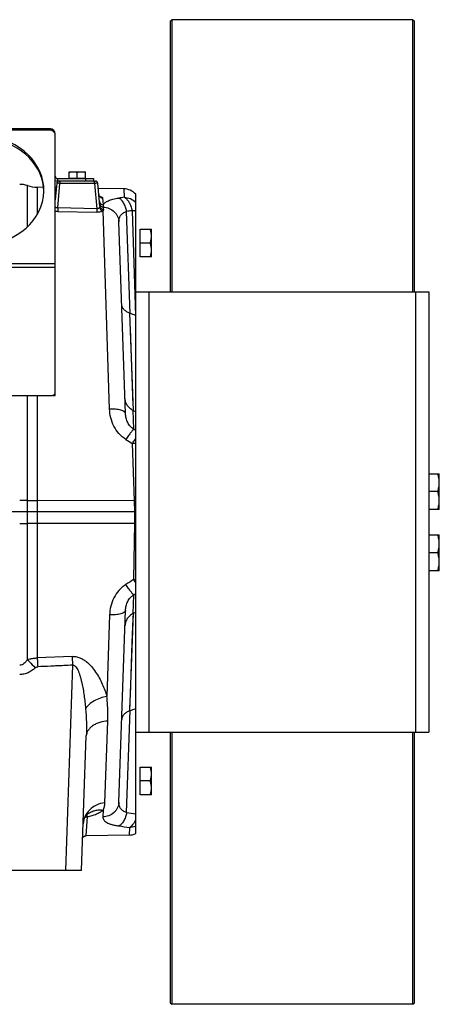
# Model space of a CAD drawing. Extents: x -3199 to 1181, y 8 to 2383.
# Tile 62 of 62: x 604 to 862, y 899 to 1503. Entities that reach past the tile are written whole.
import ezdxf

# ---------------------------------------------------------------- set-up
doc = ezdxf.new("R2010")
doc.units = 0
doc.header["$LTSCALE"] = 65.395
doc.layers.get('0').update_dxf_attribs({"linetype": 'CONTINUOUS'})
doc.layers.add('3_ALL_AXES', color=7, linetype='CONTINUOUS')

msp = doc.modelspace()

# ---------------------------------------------------------------- linework, layer by layer
at = {"color": 7, "linetype": 'CONTINUOUS'}
for p, q in [((696.72, 1501.65), (697.72, 1502.65)), ((696.72, 1501.65), (696.72, 1335.65)), ((697.72, 1502.65), (697.72, 1335.65)), ((845.72, 1502.65), (697.72, 1502.65)), ((845.72, 1335.65), (845.72, 1502.65)), ((845.72, 1502.65), (846.72, 1501.65)), ((846.72, 1335.65), (846.72, 1501.65)), ((626.07, 1432.65), (626.17, 1432.65)), ((649.55, 1403.65), (627.67, 1403.65)), ((634.67, 1405.15), (634.67, 1405.35)), ((634.67, 1405.35), (644.67, 1405.35)), ((644.67, 1405.15), (644.67, 1405.35)), ((649.67, 1405.15), (649.67, 1403.65)), ((675.52, 1335.65), (855.52, 1335.65)), ((675.52, 1065.65), (675.52, 1335.65)), ((855.52, 1335.65), (855.52, 1065.65)), ((624.67, 1272.08), (624.67, 1272.15)), ((624.67, 1272.08), (626.17, 1272.08)), ((675.52, 1065.65), (855.52, 1065.65)), ((696.72, 1065.65), (696.72, 899.65)), ((697.72, 1065.65), (697.72, 898.65)), ((845.72, 898.65), (845.72, 1065.65)), ((846.72, 899.65), (846.72, 1065.65)), ((696.72, 899.65), (697.72, 898.65)), ((845.72, 898.65), (697.72, 898.65)), ((845.72, 898.65), (846.72, 899.65))]:
    msp.add_line(p, q, dxfattribs=at)
at = {"color": 3, "linetype": 'CONTINUOUS'}
for p, q in [((623.17, 1435.65), (587.67, 1435.65)), ((623.17, 1434.95), (623.17, 1435.65)), ((626.17, 1272.08), (626.17, 1432.65)), ((627.67, 1405.15), (649.67, 1405.15)), ((393.17, 1272.08), (624.17, 1272.08))]:
    msp.add_line(p, q, dxfattribs=at)
at = {"color": 9, "linetype": 'CONTINUOUS'}
for p, q in [((623.17, 1434.95), (587.67, 1434.95)), ((627.67, 1403.65), (627.67, 1405.15)), ((627.73, 1387.15), (629.05, 1402.23)), ((629.05, 1403.65), (629.05, 1402.23)), ((650.3, 1402.23), (629.05, 1402.23)), ((644.67, 1405.15), (644.67, 1403.65)), ((650.3, 1402.23), (650.3, 1403.65)), ((650.3, 1402.23), (651.66, 1386.69)), ((609.09, 1375.62), (609.09, 1400.87)), ((615.11, 1399.83), (615.11, 1383.17)), ((668.27, 1398.9), (668.44, 1393.69)), ((655.7, 1389.11), (655.33, 1393.27)), ((627.73, 1387.15), (627.68, 1384.96)), ((627.68, 1384.96), (651.61, 1384.5)), ((651.66, 1386.69), (627.73, 1387.15)), ((651.66, 1386.69), (651.61, 1384.5)), ((659.5, 1263.8), (655.47, 1385.36)), ((655.86, 1386.19), (655.74, 1387.65)), ((672.12, 1322.49), (669.94, 1385.03)), ((673.27, 1385.46), (675.51, 1321.2)), ((626.17, 1352.98), (391.17, 1352.98)), ((626.17, 1350.69), (391.17, 1350.69)), ((683.52, 1335.65), (683.52, 1065.65)), ((847.52, 1065.65), (847.52, 1335.65)), ((674.12, 1262.78), (671.9, 1322.57)), ((672.1, 1317.25), (671.9, 1322.57)), ((672.17, 1315.32), (672.1, 1317.25)), ((674, 1265.92), (672.25, 1313.31)), ((609.09, 1110.1), (609.09, 1272.08)), ((615.11, 1272.08), (615.11, 1111.11)), ((674.36, 1251.38), (673.96, 1262.86)), ((675.52, 1250.67), (674.36, 1251.38)), ((673.45, 1242.59), (674.61, 1207.56)), ((674.61, 1207.56), (615.11, 1207.6)), ((615.11, 1193.7), (674.73, 1193.73)), ((674.73, 1193.73), (674.16, 1159.16)), ((673.96, 1138.43), (674.36, 1149.92)), ((674.36, 1149.92), (675.52, 1150.62)), ((659.5, 1137.49), (657.84, 1087.57)), ((671.9, 1078.72), (674.12, 1138.52)), ((674, 1135.37), (674.12, 1138.52)), ((673.45, 1120.33), (674, 1135.37)), ((672.25, 1087.98), (673.45, 1120.33)), ((636.77, 1106.69), (632.37, 980.65)), ((672.1, 1084.04), (672.17, 1085.97)), ((669.94, 1016.26), (672.12, 1078.8)), ((656.63, 1022.2), (658.39, 1072.38)), ((645.96, 1015.23), (645.96, 1015.23)), ((655.53, 1017.72), (655.39, 1013.64)), ((645.23, 1001.99), (645.85, 1013.76)), ((671.64, 1007.2), (671.56, 1002.45))]:
    msp.add_line(p, q, dxfattribs=at)
at = {"color": 6, "linetype": 'CONTINUOUS'}
for p, q in [((627.05, 1402.28), (626.17, 1392.22)), ((649.55, 1403.65), (650.8, 1403.65)), ((653.51, 1388.31), (652.29, 1402.28)), ((619, 1399.76), (615.11, 1399.83)), ((626.82, 1399.62), (626.17, 1399.64)), ((668.27, 1398.9), (652.56, 1399.17)), ((675.52, 1335.65), (675.52, 1395.6)), ((669.32, 1260.97), (665.21, 1378.59)), ((678.22, 1374.15), (685.22, 1374.15)), ((685.22, 1357.15), (685.22, 1374.15)), ((684.46, 1365.65), (678.22, 1365.65)), ((685.22, 1357.15), (678.22, 1357.15)), ((675.52, 1262.05), (674.12, 1262.78)), ((855.52, 1224.15), (861.92, 1224.15)), ((861.92, 1202.15), (861.92, 1224.15)), ((860.94, 1213.15), (855.52, 1213.15)), ((861.92, 1202.15), (855.52, 1202.15)), ((674.85, 1200.65), (333.67, 1200.65)), ((855.52, 1186.65), (861.92, 1186.65)), ((861.92, 1164.65), (861.92, 1186.65)), ((860.94, 1175.65), (855.52, 1175.65)), ((861.92, 1164.65), (855.52, 1164.65)), ((665.21, 1022.71), (669.32, 1140.32)), ((674.12, 1138.52), (675.52, 1139.24)), ((636.51, 1112.06), (615.11, 1111.11)), ((642.35, 980.65), (645.23, 1063.25)), ((675.52, 1003.35), (675.52, 1065.65)), ((678.22, 1044.15), (685.22, 1044.15)), ((685.22, 1027.15), (685.22, 1044.15)), ((684.46, 1035.65), (678.22, 1035.65)), ((685.22, 1027.15), (678.22, 1027.15)), ((671.56, 1002.45), (645.23, 1001.99)), ((642.35, 980.65), (567, 980.65))]:
    msp.add_line(p, q, dxfattribs=at)
at = {"color": 2, "linetype": 'CONTINUOUS'}
for p, q in [((678.22, 1357.15), (678.22, 1374.15)), ((674.61, 1207.56), (674.85, 1200.65)), ((674.85, 1200.65), (674.73, 1193.73)), ((678.22, 1027.15), (678.22, 1044.15))]:
    msp.add_line(p, q, dxfattribs=at)
at = {"color": 6, "linetype": 'CONTINUOUS'}
for points in [[(626.51, 1396.04), (626.5, 1395.99), (626.48, 1395.85), (626.45, 1395.7), (626.41, 1395.57), (626.37, 1395.43), (626.31, 1395.31), (626.26, 1395.19), (626.19, 1395.08), (626.17, 1395.05)], [(653.79, 1393.93), (653.8, 1393.92), (653.8, 1393.92), (653.79, 1393.93), (653.78, 1393.94), (653.75, 1393.95), (653.72, 1393.98), (653.68, 1394), (653.63, 1394.04), (653.58, 1394.08), (653.52, 1394.13), (653.46, 1394.2), (653.39, 1394.27), (653.32, 1394.35), (653.26, 1394.44), (653.19, 1394.54), (653.13, 1394.65), (653.07, 1394.77), (653.02, 1394.89), (652.98, 1395.02), (652.94, 1395.16), (652.91, 1395.3), (652.89, 1395.44), (652.89, 1395.48)], [(643.35, 1009.31), (643.38, 1009.83), (643.45, 1010.4), (643.55, 1010.94), (643.68, 1011.45), (643.83, 1011.95), (644, 1012.41), (644.2, 1012.85), (644.41, 1013.27), (644.64, 1013.67), (644.89, 1014.04), (645.15, 1014.39), (645.43, 1014.71), (645.73, 1015.02), (645.96, 1015.23)], [(645.96, 1015.23), (646.03, 1015.29), (646.12, 1015.36), (646.18, 1015.41), (646.22, 1015.44), (646.24, 1015.45), (646.24, 1015.45)], [(646.24, 1015.45), (646.24, 1015.45), (646.21, 1015.43), (646.16, 1015.41), (646.09, 1015.37)], [(643.06, 1001.01), (643.1, 1001.05), (643.24, 1001.2), (643.4, 1001.33), (643.57, 1001.46), (643.75, 1001.57), (643.94, 1001.68), (644.13, 1001.76), (644.33, 1001.84), (644.53, 1001.9), (644.73, 1001.94), (644.94, 1001.97), (645.15, 1001.99), (645.23, 1001.99)]]:
    msp.add_lwpolyline(points, dxfattribs=at)
at = {"color": 9, "linetype": 'CONTINUOUS'}
msp.add_lwpolyline([(671.9, 1078.72), (671.97, 1080.42), (672.1, 1084.04)], dxfattribs=at)
at = {"color": 3, "linetype": 'CONTINUOUS'}
for centre, radius, start, end in [((623.17, 1432.65), 3, 0, 90), ((623.96, 1431.97), 2.21, 12.81858, 18.98835), ((624.07, 1432), 2.1, 0.06817, 12.81666), ((627.67, 1406.65), 1.5, 180, 270), ((624.17, 1274.08), 2, 270, 360)]:
    msp.add_arc(centre, radius, start, end, dxfattribs=at)
at = {"color": 6, "linetype": 'CONTINUOUS'}
for centre, radius, start, end in [((604.32, 1386.65), 15, 71.43295, 90), ((628.55, 1402.15), 1.5, 90, 175), ((650.8, 1402.15), 1.5, 4.99999, 90), ((615.46, 1419.83), 20, 251.43295, 269), ((668.09, 1388.9), 10, 42.01149, 89), ((667.33, 1309.93), 13.44, 69.12585, 70.1205), ((85.49, -216.28), 1646.8, 69.00524, 69.13144), ((654.45, 1224.87), 42.71, 62.57979, 62.82538), ((654.46, 1176.42), 42.7, 297.17462, 297.42027), ((667.33, 1091.36), 13.44, 289.87951, 290.87417), ((85.52, 2617.5), 1646.73, 290.86856, 290.99526), ((671.39, 1012.45), 10, 271, 294.43448)]:
    msp.add_arc(centre, radius, start, end, dxfattribs=at)
at = {"color": 7, "linetype": 'CONTINUOUS'}
msp.add_arc((627.67, 1406.65), 3, 239.98022, 270, dxfattribs=at)
at = {"color": 9, "linetype": 'CONTINUOUS'}
for centre, radius, start, end in [((624.15, 1396.24), 2.36, 328.76733, 354.97041), ((651.62, 1383.98), 10.33, 78.86049, 79.33782), ((651.81, 1384.95), 9.34, 77.4982, 78.87555), ((726.27, 954.89), 442.59, 97.50817, 97.94294), ((730.52, 924.8), 464.2, 97.085, 97.49911), ((674.83, 1196.16), 46.45, 89.14834, 91.70483), ((604.4, 803.4), 404.27, 89.33468, 90.01162), ((615.42, 1759.21), 551.61, 269.34259, 269.96782), ((604.34, 1608.82), 415.18, 269.99728, 270.65642), ((615.34, 656.55), 537.14, 90.02376, 90.66583), ((652.87, 1007.26), 10.55, 128.92802, 130.88567), ((652.89, 1007.23), 10.58, 128.50896, 128.9288), ((730.72, 1478.06), 465.78, 262.50134, 263.19378), ((726.52, 1448.23), 444.44, 262.05771, 262.90651), ((671.48, 1017.4), 10.2, 270.90964, 293.36161)]:
    msp.add_arc(centre, radius, start, end, dxfattribs=at)
at = {"color": 2, "linetype": 'CONTINUOUS'}
for centre, radius, start, end in [((684.54, 918.04), 289.69, 91.78337, 91.96362), ((679.57, 1481.13), 287.43, 269.03561, 269.19343), ((751.32, 1207.84), 91.23, 212.24663, 213.81885), ((674.78, 1206.24), 47.09, 269.24639, 270.90688)]:
    msp.add_arc(centre, radius, start, end, dxfattribs=at)
at = {"color": 3, "linetype": 'CONTINUOUS'}
msp.add_ellipse((579.17, 1397.89), major_axis=(40, 0), ratio=0.8391, start_param=1.759451, end_param=7.639835, dxfattribs=at)
at = {"color": 7, "linetype": 'CONTINUOUS'}
msp.add_ellipse((579.17, 1396.74), major_axis=(40, 0), ratio=0.8391, start_param=6.300307, end_param=7.639835, dxfattribs=at)
at = {"color": 3, "linetype": 'CONTINUOUS'}
msp.add_open_spline([(626.06, 1432.69), (625.97, 1432.95), (625.68, 1433.46), (625.03, 1434.09), (624.17, 1434.61), (623.52, 1434.85), (623.17, 1434.95)], degree=3, knots=[0, 0, 0, 0, 0.214087, 0.45114, 0.714028, 1, 1, 1, 1], dxfattribs=at)
at = {"color": 9, "linetype": 'CONTINUOUS'}
for points, knots in [([(629.05, 1402.23), (628.92, 1402.23), (628.66, 1402.25), (628.3, 1402.27), (627.96, 1402.28), (627.66, 1402.3), (627.44, 1402.3), (627.3, 1402.3), (627.21, 1402.3), (627.15, 1402.3), (627.1, 1402.29), (627.07, 1402.29), (627.05, 1402.28), (627.05, 1402.28)], [0, 0, 0, 0, 0.194613, 0.38166, 0.554032, 0.705141, 0.829236, 0.879639, 0.921621, 0.954803, 0.978902, 0.993802, 1, 1, 1, 1]), ([(628.6, 1403.46), (628.61, 1403.47), (628.65, 1403.52), (628.69, 1403.57), (628.73, 1403.6)], [0, 0, 0, 0, 0.283671, 1, 1, 1, 1]), ([(652.29, 1402.28), (652.29, 1402.28), (652.27, 1402.29), (652.25, 1402.29), (652.2, 1402.3), (652.13, 1402.3), (652.05, 1402.3), (651.91, 1402.3), (651.69, 1402.3), (651.39, 1402.28), (651.05, 1402.27), (650.68, 1402.25), (650.43, 1402.23), (650.3, 1402.23)], [0, 0, 0, 0, 0.006198, 0.021098, 0.045197, 0.078379, 0.120361, 0.170764, 0.294859, 0.445968, 0.618339, 0.805387, 1, 1, 1, 1]), ([(652.89, 1395.48), (652.91, 1395.2), (653.07, 1394.61), (653.63, 1393.87), (654.43, 1393.39), (655.04, 1393.28), (655.33, 1393.27)], [0, 0, 0, 0, 0.238275, 0.495389, 0.755341, 1, 1, 1, 1]), ([(653.26, 1391.27), (653.28, 1390.99), (653.44, 1390.41), (654, 1389.69), (654.8, 1389.22), (655.41, 1389.11), (655.7, 1389.11)], [0, 0, 0, 0, 0.23584, 0.491844, 0.752859, 1, 1, 1, 1]), ([(653.39, 1389.78), (653.41, 1389.51), (653.52, 1389.1), (653.82, 1388.62), (654.23, 1388.17), (654.87, 1387.78), (655.46, 1387.66), (655.74, 1387.65)], [0, 0, 0, 0, 0.235276, 0.361613, 0.491334, 0.751877, 1, 1, 1, 1]), ([(653.83, 1394.07), (654.04, 1394.02), (654.41, 1393.92), (654.83, 1393.76), (655.09, 1393.61), (655.24, 1393.49), (655.33, 1393.36), (655.33, 1393.27)], [0, 0, 0, 0, 0.363565, 0.650758, 0.764329, 0.858541, 1, 1, 1, 1]), ([(655.7, 1389.11), (655.83, 1389.36), (656.15, 1389.86), (656.83, 1390.51), (657.72, 1391.12), (658.81, 1391.67), (660.11, 1392.16), (662.21, 1392.76), (663.92, 1393.07), (665.11, 1393.24)], [0, 0, 0, 0, 0.078586, 0.166306, 0.266322, 0.380857, 0.511278, 0.658178, 1, 1, 1, 1]), ([(669.94, 1385.03), (669.78, 1385.94), (669.44, 1387.3), (668.77, 1389.02), (668.17, 1390.22), (667.48, 1391.28), (666.55, 1392.37), (665.7, 1393), (665.11, 1393.24)], [0, 0, 0, 0, 0.282313, 0.424186, 0.561135, 0.68938, 0.806154, 1, 1, 1, 1]), ([(668.44, 1393.69), (669.03, 1393.46), (669.86, 1392.86), (670.78, 1391.79), (671.71, 1390.39), (672.64, 1388.27), (673.1, 1386.43), (673.27, 1385.46)], [0, 0, 0, 0, 0.190874, 0.303004, 0.426133, 0.700475, 1, 1, 1, 1]), ([(668.44, 1393.69), (669.75, 1393.67), (672.39, 1393.12), (674.61, 1391.6), (675.52, 1390.67)], [0, 0, 0, 0, 0.501987, 1, 1, 1, 1]), ([(627.73, 1387.15), (627.42, 1387.13), (626.81, 1387.23), (626.33, 1387.62), (626.17, 1387.85)], [0, 0, 0, 0, 0.522733, 1, 1, 1, 1]), ([(627.68, 1384.96), (627.56, 1384.97), (627.05, 1384.99), (626.54, 1385.04), (626.17, 1385.1)], [0, 0, 0, 0, 0.254891, 1, 1, 1, 1]), ([(655.47, 1385.36), (655.26, 1385.21), (654.75, 1384.95), (653.85, 1384.68), (652.78, 1384.52), (652.01, 1384.5), (651.61, 1384.5)], [0, 0, 0, 0, 0.188281, 0.425419, 0.701926, 1, 1, 1, 1]), ([(653.34, 1387.43), (653.27, 1387.3), (653.08, 1387.05), (652.68, 1386.79), (652.19, 1386.65), (651.83, 1386.66), (651.66, 1386.69)], [0, 0, 0, 0, 0.229195, 0.468762, 0.725508, 1, 1, 1, 1]), ([(653.51, 1388.31), (653.53, 1388.16), (653.52, 1387.85), (653.41, 1387.56), (653.34, 1387.43)], [0, 0, 0, 0, 0.502147, 1, 1, 1, 1]), ([(653.34, 1387.43), (653.47, 1386.93), (654.01, 1385.99), (654.97, 1385.45), (655.47, 1385.36)], [0, 0, 0, 0, 0.508228, 1, 1, 1, 1]), ([(653.51, 1388.31), (653.54, 1388.04), (653.65, 1387.63), (653.95, 1387.15), (654.35, 1386.72), (654.99, 1386.33), (655.57, 1386.21), (655.86, 1386.19)], [0, 0, 0, 0, 0.234546, 0.360584, 0.490145, 0.750947, 1, 1, 1, 1]), ([(655.86, 1386.19), (655.86, 1386.12), (655.85, 1385.98), (655.75, 1385.67), (655.59, 1385.48), (655.47, 1385.36)], [0, 0, 0, 0, 0.224483, 0.457296, 1, 1, 1, 1]), ([(655.74, 1387.65), (655.73, 1387.77), (655.7, 1388.26), (655.69, 1388.75), (655.7, 1389.11)], [0, 0, 0, 0, 0.256977, 1, 1, 1, 1]), ([(655.74, 1387.65), (656.93, 1387.59), (659.35, 1387.07), (662.5, 1385.06), (664.63, 1382.05), (665.17, 1379.71), (665.21, 1378.59)], [0, 0, 0, 0, 0.247793, 0.509381, 0.765181, 1, 1, 1, 1]), ([(665.21, 1378.59), (665.18, 1379.29), (665.31, 1380.69), (666.19, 1382.63), (667.8, 1384.16), (669.18, 1384.79), (669.94, 1385.03)], [0, 0, 0, 0, 0.244986, 0.480009, 0.725133, 1, 1, 1, 1]), ([(675.52, 1385.26), (675.35, 1385.28), (674.6, 1385.37), (673.85, 1385.43), (673.27, 1385.46)], [0, 0, 0, 0, 0.228595, 1, 1, 1, 1]), ([(669.32, 1260.97), (669.31, 1261.06), (669.28, 1261.26), (669.14, 1261.55), (668.91, 1261.84), (668.44, 1262.24), (667.61, 1262.7), (666.34, 1263.13), (664.8, 1263.47), (663.09, 1263.7), (661.3, 1263.82), (660.09, 1263.82), (659.5, 1263.8)], [0, 0, 0, 0, 0.026377, 0.055443, 0.088908, 0.128054, 0.226221, 0.351733, 0.500429, 0.664337, 0.833881, 1, 1, 1, 1]), ([(669.53, 1245.09), (667.96, 1246.1), (665.11, 1248.57), (661.98, 1253.2), (660.06, 1258.38), (659.56, 1262), (659.5, 1263.8)], [0, 0, 0, 0, 0.254305, 0.506009, 0.75459, 1, 1, 1, 1]), ([(674.36, 1251.38), (673.57, 1251.89), (672.13, 1253.16), (670.56, 1255.53), (669.6, 1258.19), (669.35, 1260.04), (669.32, 1260.97)], [0, 0, 0, 0, 0.252139, 0.503349, 0.752813, 1, 1, 1, 1]), ([(674.36, 1251.38), (674.26, 1251.33), (674.02, 1251.15), (673.63, 1250.77), (673.14, 1250.2), (672.54, 1249.45), (671.85, 1248.53), (670.82, 1247.07), (670.05, 1245.9), (669.53, 1245.09)], [0, 0, 0, 0, 0.04236, 0.10998, 0.204987, 0.326555, 0.472393, 0.637414, 1, 1, 1, 1]), ([(673.45, 1242.59), (673.63, 1242.87), (674.3, 1243.92), (675, 1244.96), (675.52, 1245.72)], [0, 0, 0, 0, 0.264595, 1, 1, 1, 1]), ([(669.53, 1156.2), (667.96, 1155.2), (665.11, 1152.73), (661.98, 1148.09), (660.06, 1142.92), (659.56, 1139.29), (659.5, 1137.49)], [0, 0, 0, 0, 0.254305, 0.506008, 0.754589, 1, 1, 1, 1]), ([(674.36, 1149.92), (674.26, 1149.96), (674.02, 1150.14), (673.63, 1150.52), (673.14, 1151.09), (672.54, 1151.84), (671.85, 1152.76), (670.82, 1154.22), (670.05, 1155.39), (669.53, 1156.2)], [0, 0, 0, 0, 0.04236, 0.10998, 0.204987, 0.326555, 0.472393, 0.637414, 1, 1, 1, 1]), ([(669.32, 1140.32), (669.35, 1141.25), (669.6, 1143.11), (670.56, 1145.76), (672.13, 1148.14), (673.57, 1149.4), (674.36, 1149.92)], [0, 0, 0, 0, 0.247187, 0.496651, 0.747861, 1, 1, 1, 1]), ([(669.32, 1140.32), (669.31, 1140.23), (669.28, 1140.03), (669.14, 1139.74), (668.91, 1139.46), (668.44, 1139.05), (667.6, 1138.6), (666.34, 1138.16), (664.8, 1137.82), (663.09, 1137.59), (661.3, 1137.48), (660.09, 1137.48), (659.5, 1137.49)], [0, 0, 0, 0, 0.026378, 0.05545, 0.088921, 0.128074, 0.226254, 0.351772, 0.500465, 0.664364, 0.833895, 1, 1, 1, 1]), ([(636.51, 1112.06), (637.3, 1112.1), (638.89, 1112), (641.16, 1111.35), (643.24, 1110.32), (645.72, 1108.6), (648.37, 1106.01), (651, 1102.54), (653.21, 1098.91), (655.07, 1095.18), (656.62, 1091.41), (657.47, 1088.85), (657.84, 1087.57)], [0, 0, 0, 0, 0.068638, 0.136597, 0.203498, 0.269294, 0.397854, 0.523317, 0.646124, 0.766471, 0.884427, 1, 1, 1, 1]), ([(636.51, 1112.06), (636.53, 1111.62), (636.62, 1109.83), (636.71, 1108.04), (636.77, 1106.69)], [0, 0, 0, 0, 0.24509, 1, 1, 1, 1]), ([(609.09, 1110.1), (608.78, 1109.62), (608.13, 1108.73), (607, 1107.59), (605.73, 1106.81), (604.77, 1106.61), (604.32, 1106.61)], [0, 0, 0, 0, 0.27876, 0.538585, 0.777266, 1, 1, 1, 1]), ([(609.09, 1110.1), (609.58, 1110.26), (610.8, 1110.61), (612.43, 1110.91), (613.96, 1111.07), (614.73, 1111.1), (615.11, 1111.11)], [0, 0, 0, 0, 0.247909, 0.622774, 0.811227, 1, 1, 1, 1]), ([(609.09, 1110.1), (609.47, 1109.71), (611.08, 1108.02), (612.67, 1106.31), (613.87, 1104.98)], [0, 0, 0, 0, 0.232176, 1, 1, 1, 1]), ([(613.87, 1104.98), (614.09, 1105.18), (614.55, 1105.51), (615.11, 1105.66), (615.38, 1105.68)], [0, 0, 0, 0, 0.526729, 1, 1, 1, 1]), ([(615.11, 1111.11), (615.13, 1110.68), (615.22, 1108.86), (615.31, 1107.05), (615.38, 1105.68)], [0, 0, 0, 0, 0.239225, 1, 1, 1, 1]), ([(636.77, 1106.69), (636.95, 1106.72), (637.32, 1106.72), (637.86, 1106.53), (638.36, 1106.18), (639, 1105.52), (639.69, 1104.43), (640.39, 1102.94), (641.01, 1101.29), (641.55, 1099.53), (642.04, 1097.7), (642.63, 1095.18), (643.26, 1091.96), (643.87, 1088.04), (644.37, 1084.07), (644.63, 1081.42), (644.74, 1080.08)], [0, 0, 0, 0, 0.018546, 0.037641, 0.05845, 0.081425, 0.133217, 0.190897, 0.252396, 0.316399, 0.382081, 0.448968, 0.584972, 0.722719, 0.861263, 1, 1, 1, 1]), ([(613.87, 1104.98), (613.21, 1104.39), (611.82, 1103.29), (609.5, 1101.97), (606.98, 1101.1), (605.2, 1100.9), (604.32, 1100.9)], [0, 0, 0, 0, 0.249948, 0.499941, 0.749981, 1, 1, 1, 1]), ([(657.84, 1087.57), (656.49, 1087.31), (653.79, 1086.57), (650.08, 1084.88), (646.97, 1082.73), (645.34, 1080.98), (644.74, 1080.08)], [0, 0, 0, 0, 0.268856, 0.540996, 0.790774, 1, 1, 1, 1]), ([(658.39, 1072.38), (658.43, 1073.62), (658.47, 1076.11), (658.39, 1079.87), (658.19, 1083.7), (657.97, 1086.28), (657.84, 1087.57)], [0, 0, 0, 0, 0.243246, 0.490764, 0.742876, 1, 1, 1, 1]), ([(644.74, 1080.08), (644.99, 1077.26), (645.33, 1071.65), (645.33, 1066.03), (645.23, 1063.25)], [0, 0, 0, 0, 0.504801, 1, 1, 1, 1]), ([(658.39, 1072.38), (656.72, 1072.29), (654.24, 1071.87), (651.16, 1070.7), (649.11, 1069.55), (647.43, 1068.15), (646.2, 1066.59), (645.44, 1064.94), (645.25, 1063.8), (645.23, 1063.25)], [0, 0, 0, 0, 0.287038, 0.429591, 0.565138, 0.690273, 0.803613, 0.906026, 1, 1, 1, 1]), ([(656.63, 1022.2), (654.88, 1022.03), (651.39, 1021.13), (647.67, 1018.6), (645.45, 1015.92), (644.27, 1013.75), (643.56, 1011.53), (643.37, 1010.04), (643.35, 1009.31)], [0, 0, 0, 0, 0.261971, 0.526914, 0.654748, 0.776738, 0.891951, 1, 1, 1, 1]), ([(665.21, 1022.71), (665.19, 1022.15), (665.04, 1021), (664.47, 1019.31), (663.54, 1017.7), (661.85, 1015.79), (659.1, 1014.11), (656.6, 1013.65), (655.39, 1013.64)], [0, 0, 0, 0, 0.113957, 0.234781, 0.36129, 0.491697, 0.753227, 1, 1, 1, 1]), ([(655.53, 1017.72), (655.7, 1018.07), (656.01, 1018.77), (656.45, 1020.26), (656.61, 1021.42), (656.63, 1022.2)], [0, 0, 0, 0, 0.249604, 0.498626, 1, 1, 1, 1]), ([(669.94, 1016.26), (669.18, 1016.5), (667.8, 1017.13), (666.19, 1018.66), (665.31, 1020.6), (665.18, 1022), (665.21, 1022.71)], [0, 0, 0, 0, 0.274867, 0.519991, 0.755014, 1, 1, 1, 1]), ([(645.85, 1013.76), (645.8, 1013.96), (645.71, 1014.3), (645.54, 1014.63), (645.45, 1014.74)], [0, 0, 0, 0, 0.585901, 1, 1, 1, 1]), ([(645.85, 1013.76), (646.85, 1013.98), (648.74, 1014.45), (651.38, 1015.35), (653.64, 1016.41), (654.96, 1017.26), (655.53, 1017.72)], [0, 0, 0, 0, 0.290232, 0.555247, 0.792131, 1, 1, 1, 1]), ([(646.3, 1015.51), (646.92, 1016), (648.29, 1016.86), (650.6, 1017.66), (653.05, 1017.97), (654.71, 1017.85), (655.53, 1017.72)], [0, 0, 0, 0, 0.243543, 0.492798, 0.745946, 1, 1, 1, 1]), ([(669.94, 1016.26), (669.78, 1015.35), (669.44, 1014), (668.77, 1012.28), (668.18, 1011.09), (667.49, 1010.03), (666.56, 1008.93), (665.71, 1008.29), (665.11, 1008.06)], [0, 0, 0, 0, 0.281132, 0.422742, 0.559668, 0.688114, 0.805246, 1, 1, 1, 1]), ([(644.51, 1013.44), (644.62, 1013.5), (645.04, 1013.68), (645.51, 1013.76), (645.85, 1013.76)], [0, 0, 0, 0, 0.260116, 1, 1, 1, 1]), ([(655.39, 1013.64), (655.38, 1013.32), (655.46, 1012.66), (655.91, 1011.73), (656.68, 1010.89), (657.77, 1010.13), (659.17, 1009.46), (660.88, 1008.89), (662.9, 1008.41), (664.34, 1008.16), (665.11, 1008.06)], [0, 0, 0, 0, 0.079007, 0.160768, 0.252528, 0.360094, 0.487322, 0.636302, 0.807535, 1, 1, 1, 1]), ([(671.64, 1007.2), (672.49, 1007.51), (673.65, 1008.54), (674.8, 1010.29), (675.3, 1011.37), (675.52, 1011.96)], [0, 0, 0, 0, 0.432645, 0.701209, 1, 1, 1, 1])]:
    msp.add_open_spline(points, degree=3, knots=knots, dxfattribs=at)
at = {"color": 6, "linetype": 'CONTINUOUS'}
for points, knots in [([(685.22, 1369.9), (685.22, 1370.62), (685.08, 1372.06), (684.69, 1373.46), (684.46, 1374.15)], [0, 0, 0, 0, 0.498124, 1, 1, 1, 1]), ([(684.46, 1365.65), (684.69, 1366.33), (685.08, 1367.73), (685.22, 1369.18), (685.22, 1369.9)], [0, 0, 0, 0, 0.501876, 1, 1, 1, 1]), ([(685.22, 1361.4), (685.22, 1362.12), (685.08, 1363.56), (684.69, 1364.96), (684.46, 1365.65)], [0, 0, 0, 0, 0.498124, 1, 1, 1, 1]), ([(684.46, 1357.15), (684.69, 1357.83), (685.08, 1359.23), (685.22, 1360.68), (685.22, 1361.4)], [0, 0, 0, 0, 0.501876, 1, 1, 1, 1]), ([(671.9, 1322.57), (671.18, 1322.83), (669.88, 1323.45), (668.3, 1324.72), (667.27, 1326.2), (667, 1327.31), (666.98, 1327.84)], [0, 0, 0, 0, 0.300974, 0.563355, 0.792019, 1, 1, 1, 1]), ([(673.96, 1262.86), (673.22, 1263.24), (671.86, 1264.17), (670.28, 1265.98), (669.28, 1268.06), (669.02, 1269.56), (668.99, 1270.3)], [0, 0, 0, 0, 0.267424, 0.520604, 0.763003, 1, 1, 1, 1]), ([(861.92, 1218.65), (861.92, 1219.58), (861.73, 1221.45), (861.24, 1223.26), (860.94, 1224.15)], [0, 0, 0, 0, 0.498121, 1, 1, 1, 1]), ([(860.94, 1213.15), (861.24, 1214.04), (861.73, 1215.84), (861.92, 1217.72), (861.92, 1218.65)], [0, 0, 0, 0, 0.501876, 1, 1, 1, 1]), ([(861.92, 1207.65), (861.92, 1208.58), (861.73, 1210.45), (861.24, 1212.26), (860.94, 1213.15)], [0, 0, 0, 0, 0.498121, 1, 1, 1, 1]), ([(860.94, 1202.15), (861.24, 1203.04), (861.73, 1204.84), (861.92, 1206.72), (861.92, 1207.65)], [0, 0, 0, 0, 0.501876, 1, 1, 1, 1]), ([(861.92, 1181.15), (861.92, 1182.08), (861.73, 1183.95), (861.24, 1185.76), (860.94, 1186.65)], [0, 0, 0, 0, 0.498121, 1, 1, 1, 1]), ([(860.94, 1175.65), (861.24, 1176.54), (861.73, 1178.34), (861.92, 1180.22), (861.92, 1181.15)], [0, 0, 0, 0, 0.501876, 1, 1, 1, 1]), ([(861.92, 1170.15), (861.92, 1171.08), (861.73, 1172.95), (861.24, 1174.76), (860.94, 1175.65)], [0, 0, 0, 0, 0.498121, 1, 1, 1, 1]), ([(860.94, 1164.65), (861.24, 1165.54), (861.73, 1167.34), (861.92, 1169.22), (861.92, 1170.15)], [0, 0, 0, 0, 0.501876, 1, 1, 1, 1]), ([(673.96, 1138.43), (673.22, 1138.05), (671.86, 1137.13), (670.28, 1135.31), (669.28, 1133.23), (669.02, 1131.74), (668.99, 1131)], [0, 0, 0, 0, 0.267424, 0.520603, 0.763001, 1, 1, 1, 1]), ([(636.77, 1106.69), (634.99, 1106.6), (631.87, 1106.44), (627.41, 1106.24), (622.06, 1106.01), (618.05, 1105.81), (615.38, 1105.68)], [0, 0, 0, 0, 0.25, 0.4375, 0.625, 1, 1, 1, 1]), ([(671.9, 1078.72), (671.18, 1078.46), (669.88, 1077.85), (668.3, 1076.58), (667.27, 1075.09), (667, 1073.99), (666.98, 1073.46)], [0, 0, 0, 0, 0.300974, 0.563355, 0.792017, 1, 1, 1, 1]), ([(685.22, 1039.9), (685.22, 1040.62), (685.08, 1042.06), (684.69, 1043.46), (684.46, 1044.15)], [0, 0, 0, 0, 0.498124, 1, 1, 1, 1]), ([(684.46, 1035.65), (684.69, 1036.33), (685.08, 1037.73), (685.22, 1039.18), (685.22, 1039.9)], [0, 0, 0, 0, 0.501876, 1, 1, 1, 1]), ([(685.22, 1031.4), (685.22, 1032.12), (685.08, 1033.56), (684.69, 1034.96), (684.46, 1035.65)], [0, 0, 0, 0, 0.498124, 1, 1, 1, 1]), ([(684.46, 1027.15), (684.69, 1027.83), (685.08, 1029.23), (685.22, 1030.68), (685.22, 1031.4)], [0, 0, 0, 0, 0.501876, 1, 1, 1, 1])]:
    msp.add_open_spline(points, degree=3, knots=knots, dxfattribs=at)
at = {"color": 9, "linetype": 'CONTINUOUS'}
for points in [[(669.53, 1245.09), (670.84, 1244.26), (672.14, 1243.42), (673.45, 1242.59)], [(674.16, 1159.16), (672.62, 1158.17), (671.07, 1157.19), (669.53, 1156.2)]]:
    msp.add_open_spline(points, degree=3, dxfattribs=at)
at = {"layer": '3_ALL_AXES', "color": 7, "linetype": 'CONTINUOUS'}
for p, q in [((634.67, 1405.35), (634.67, 1409.35)), ((634.67, 1409.35), (644.67, 1409.35)), ((639.67, 1405.35), (639.67, 1408.9)), ((644.67, 1405.35), (644.67, 1409.35))]:
    msp.add_line(p, q, dxfattribs=at)
for points, knots in [([(634.67, 1408.9), (635.08, 1409.04), (635.7, 1409.2), (636.54, 1409.33), (636.96, 1409.35), (637.17, 1409.35)], [0, 0, 0, 0, 0.501603, 0.751076, 1, 1, 1, 1]), ([(637.17, 1409.35), (637.38, 1409.35), (637.81, 1409.33), (638.65, 1409.2), (639.27, 1409.04), (639.67, 1408.9)], [0, 0, 0, 0, 0.248924, 0.498397, 1, 1, 1, 1]), ([(639.67, 1408.9), (640.08, 1409.04), (640.7, 1409.2), (641.54, 1409.33), (641.96, 1409.35), (642.17, 1409.35)], [0, 0, 0, 0, 0.501603, 0.751076, 1, 1, 1, 1]), ([(642.17, 1409.35), (642.38, 1409.35), (642.81, 1409.33), (643.65, 1409.2), (644.27, 1409.04), (644.67, 1408.9)], [0, 0, 0, 0, 0.248924, 0.498397, 1, 1, 1, 1])]:
    msp.add_open_spline(points, degree=3, knots=knots, dxfattribs=at)

doc.saveas('drawing.dxf')
